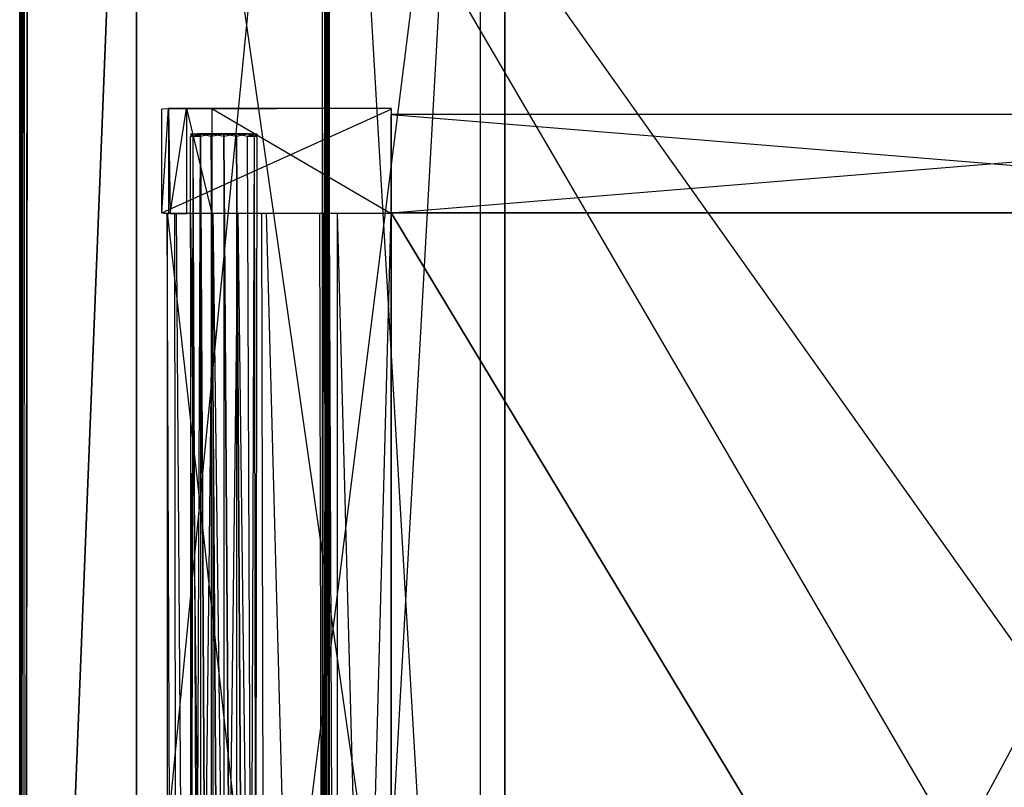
# Model space of a CAD drawing. Extents: x 0 to 1.2, y -0.5 to 0.
# Tile 11 of 40: x 0 to 0.16, y -0.25 to -0.12. Entities that reach past the tile are written whole.
import ezdxf

# ---------------------------------------------------------------- set-up
doc = ezdxf.new("R2010")
doc.units = 0
for name, color, linetype in [('L14_DRAWERBOX_LEGATO_REL_6_X_36', 7, 'CONTINUOUS'), ('L16_DRAWERBOX_LEGATO_REL_4_X_13', 7, 'CONTINUOUS'), ('L17_DRAWERBOX_LEGATO_REL_3_X_19', 7, 'CONTINUOUS'), ('L18_DRAWERBOX_LEGATO_REL_2_X_19', 7, 'CONTINUOUS'), ('L19_DRAWERBOX_LEGATO_REL_1_X_37', 7, 'CONTINUOUS'), ('L22_PLATTE_LEGATO_0_N_B21500___', 7, 'CONTINUOUS'), ('L2_KORPUS_LEGATO_BO_X_11620__Y_', 7, 'CONTINUOUS'), ('L33_DRAWERBOX_LEGATO_NOR_4_X_36', 7, 'CONTINUOUS'), ('L34_DRAWERBOX_LEGATO_NOR_3_X_37', 7, 'CONTINUOUS'), ('L36_DRAWERBOX_LEGATO_NOR_1_X_19', 7, 'CONTINUOUS'), ('L37_DRAWERBOX_LEGATO_NOR_0_X_19', 7, 'CONTINUOUS'), ('L4_KORPUS_LEGATO_3_N_B21500____', 7, 'CONTINUOUS'), ('L6_KORPUS_LEGATO_1_N_B21500____', 7, 'CONTINUOUS'), ('L8_KORPUS_LEGATO_SE_X_190__Y_47', 7, 'CONTINUOUS')]:
    doc.layers.add(name, color=color, linetype=linetype)

msp = doc.modelspace()

# ---------------------------------------------------------------- linework, layer by layer
at = {"layer": 'L14_DRAWERBOX_LEGATO_REL_6_X_36', "color": 8}
for points, invisible_edges in [([(0.060485, -0.480437, 0.032), (0.024, -0.156437, 0.032), (0.024, -0.480437, 0.032), (0.060485, -0.480437, 0.032)], 13), ([(0.024, -0.156437, 0.032), (0.060485, -0.480437, 0.032), (0.060485, -0.156437, 0.032), (0.024, -0.156437, 0.032)], 14), ([(0.024, -0.156437, 0.032), (0.025286, -0.480437, 0.10758), (0.024, -0.480437, 0.032), (0.024, -0.156437, 0.032)], 13), ([(0.025286, -0.480437, 0.10758), (0.024, -0.156437, 0.032), (0.025286, -0.156437, 0.10758), (0.025286, -0.480437, 0.10758)], 14), ([(0.025286, -0.156437, 0.10758), (0.025533, -0.480437, 0.110955), (0.025286, -0.480437, 0.10758), (0.025286, -0.156437, 0.10758)], 13), ([(0.025533, -0.480437, 0.110955), (0.025286, -0.156437, 0.10758), (0.025533, -0.156437, 0.110955), (0.025533, -0.480437, 0.110955)], 14), ([(0.025533, -0.156437, 0.110955), (0.02788, -0.480437, 0.114232), (0.025533, -0.480437, 0.110955), (0.025533, -0.156437, 0.110955)], 13), ([(0.02788, -0.480437, 0.114232), (0.025533, -0.156437, 0.110955), (0.02788, -0.156437, 0.114232), (0.02788, -0.480437, 0.114232)], 14), ([(0.02788, -0.156437, 0.114232), (0.031526, -0.480437, 0.115948), (0.02788, -0.480437, 0.114232), (0.02788, -0.156437, 0.114232)], 13), ([(0.031526, -0.480437, 0.115948), (0.02788, -0.156437, 0.114232), (0.031526, -0.156437, 0.115948), (0.031526, -0.480437, 0.115948)], 14), ([(0.031526, -0.156437, 0.115948), (0.035589, -0.480437, 0.115998), (0.031526, -0.480437, 0.115948), (0.031526, -0.156437, 0.115948)], 13), ([(0.035589, -0.480437, 0.115998), (0.031526, -0.156437, 0.115948), (0.035589, -0.156437, 0.115998), (0.035589, -0.480437, 0.115998)], 14), ([(0.035589, -0.156437, 0.115998), (0.039428, -0.480437, 0.114666), (0.035589, -0.480437, 0.115998), (0.035589, -0.156437, 0.115998)], 13), ([(0.039428, -0.480437, 0.114666), (0.035589, -0.156437, 0.115998), (0.039428, -0.156437, 0.114666), (0.039428, -0.480437, 0.114666)], 14), ([(0.039428, -0.156437, 0.114666), (0.04018, -0.480437, 0.113598), (0.039428, -0.480437, 0.114666), (0.039428, -0.156437, 0.114666)], 13), ([(0.04018, -0.480437, 0.113598), (0.039428, -0.156437, 0.114666), (0.04018, -0.156437, 0.113598), (0.04018, -0.480437, 0.113598)], 14), ([(0.04018, -0.156437, 0.113598), (0.048889, -0.480437, 0.060646), (0.04018, -0.480437, 0.113598), (0.04018, -0.156437, 0.113598)], 13), ([(0.048889, -0.480437, 0.060646), (0.04018, -0.156437, 0.113598), (0.048889, -0.156437, 0.060646), (0.048889, -0.480437, 0.060646)], 14), ([(0.048889, -0.156437, 0.060646), (0.04947, -0.480437, 0.058607), (0.048889, -0.480437, 0.060646), (0.048889, -0.156437, 0.060646)], 13), ([(0.04947, -0.480437, 0.058607), (0.048889, -0.156437, 0.060646), (0.04947, -0.156437, 0.058607), (0.04947, -0.480437, 0.058607)], 14), ([(0.04947, -0.156437, 0.058607), (0.050433, -0.480437, 0.056719), (0.04947, -0.480437, 0.058607), (0.04947, -0.156437, 0.058607)], 13), ([(0.050433, -0.480437, 0.056719), (0.04947, -0.156437, 0.058607), (0.050433, -0.156437, 0.056719), (0.050433, -0.480437, 0.056719)], 14), ([(0.050433, -0.156437, 0.056719), (0.051741, -0.480437, 0.055052), (0.050433, -0.480437, 0.056719), (0.050433, -0.156437, 0.056719)], 13), ([(0.051741, -0.480437, 0.055052), (0.050433, -0.156437, 0.056719), (0.051741, -0.156437, 0.055052), (0.051741, -0.480437, 0.055052)], 14), ([(0.051741, -0.156437, 0.055052), (0.060485, -0.480437, 0.048743), (0.051741, -0.480437, 0.055052), (0.051741, -0.156437, 0.055052)], 13), ([(0.060485, -0.480437, 0.048743), (0.051741, -0.156437, 0.055052), (0.060485, -0.156437, 0.048743), (0.060485, -0.480437, 0.048743)], 14), ([(0.060485, -0.156437, 0.048743), (0.060485, -0.480437, 0.032), (0.060485, -0.480437, 0.048743), (0.060485, -0.156437, 0.048743)], 13), ([(0.060485, -0.480437, 0.032), (0.060485, -0.156437, 0.048743), (0.060485, -0.156437, 0.032), (0.060485, -0.480437, 0.032)], 14)]:
    msp.add_3dface(points, dxfattribs=dict(at, invisible_edges=invisible_edges))
at = {"layer": 'L16_DRAWERBOX_LEGATO_REL_4_X_13', "color": 8}
for points, invisible_edges in [([(0.027831, -0.143587, 0.1666), (0.028243, -0.143961, 0.168674), (0.027831, -0.143961, 0.1666), (0.027831, -0.143587, 0.1666)], 13), ([(0.028243, -0.143961, 0.168674), (0.027831, -0.143587, 0.1666), (0.028243, -0.143587, 0.168674), (0.028243, -0.143961, 0.168674)], 14), ([(0.028243, -0.143587, 0.164526), (0.027831, -0.143961, 0.1666), (0.028243, -0.143961, 0.164526), (0.028243, -0.143587, 0.164526)], 13), ([(0.027831, -0.143961, 0.1666), (0.028243, -0.143587, 0.164526), (0.027831, -0.143587, 0.1666), (0.027831, -0.143961, 0.1666)], 14), ([(0.029336, -0.143587, 0.164979), (0.027831, -0.143587, 0.1666), (0.028243, -0.143587, 0.164526), (0.029336, -0.143587, 0.164979)], 13), ([(0.027831, -0.143587, 0.1666), (0.029336, -0.143587, 0.164979), (0.029013, -0.143587, 0.1666), (0.027831, -0.143587, 0.1666)], 14), ([(0.029336, -0.143587, 0.168221), (0.027831, -0.143587, 0.1666), (0.029013, -0.143587, 0.1666), (0.029336, -0.143587, 0.168221)], 13), ([(0.027831, -0.143587, 0.1666), (0.029336, -0.143587, 0.168221), (0.028243, -0.143587, 0.168674), (0.027831, -0.143587, 0.1666)], 14), ([(0.027831, -0.143961, 0.1666), (0.028243, -0.453924, 0.168674), (0.027831, -0.453924, 0.1666), (0.027831, -0.143961, 0.1666)], 13), ([(0.028243, -0.453924, 0.168674), (0.027831, -0.143961, 0.1666), (0.028243, -0.143961, 0.168674), (0.028243, -0.453924, 0.168674)], 14), ([(0.028243, -0.143961, 0.164526), (0.027831, -0.453924, 0.1666), (0.028243, -0.453924, 0.164526), (0.028243, -0.143961, 0.164526)], 13), ([(0.027831, -0.453924, 0.1666), (0.028243, -0.143961, 0.164526), (0.027831, -0.143961, 0.1666), (0.027831, -0.453924, 0.1666)], 14), ([(0.028243, -0.143587, 0.168674), (0.029418, -0.143961, 0.170432), (0.028243, -0.143961, 0.168674), (0.028243, -0.143587, 0.168674)], 13), ([(0.029418, -0.143961, 0.170432), (0.028243, -0.143587, 0.168674), (0.029418, -0.143587, 0.170432), (0.029418, -0.143961, 0.170432)], 14), ([(0.029418, -0.143587, 0.162768), (0.028243, -0.143961, 0.164526), (0.029418, -0.143961, 0.162768), (0.029418, -0.143587, 0.162768)], 13), ([(0.028243, -0.143961, 0.164526), (0.029418, -0.143587, 0.162768), (0.028243, -0.143587, 0.164526), (0.028243, -0.143961, 0.164526)], 14), ([(0.030254, -0.143587, 0.163604), (0.028243, -0.143587, 0.164526), (0.029418, -0.143587, 0.162768), (0.030254, -0.143587, 0.163604)], 13), ([(0.028243, -0.143587, 0.164526), (0.030254, -0.143587, 0.163604), (0.029336, -0.143587, 0.164979), (0.028243, -0.143587, 0.164526)], 14), ([(0.030254, -0.143587, 0.169596), (0.028243, -0.143587, 0.168674), (0.029336, -0.143587, 0.168221), (0.030254, -0.143587, 0.169596)], 13), ([(0.028243, -0.143587, 0.168674), (0.030254, -0.143587, 0.169596), (0.029418, -0.143587, 0.170432), (0.028243, -0.143587, 0.168674)], 14), ([(0.028243, -0.143961, 0.168674), (0.029418, -0.453924, 0.170432), (0.028243, -0.453924, 0.168674), (0.028243, -0.143961, 0.168674)], 13), ([(0.029418, -0.453924, 0.170432), (0.028243, -0.143961, 0.168674), (0.029418, -0.143961, 0.170432), (0.029418, -0.453924, 0.170432)], 14), ([(0.029418, -0.143961, 0.162768), (0.028243, -0.453924, 0.164526), (0.029418, -0.453924, 0.162768), (0.029418, -0.143961, 0.162768)], 13), ([(0.028243, -0.453924, 0.164526), (0.029418, -0.143961, 0.162768), (0.028243, -0.143961, 0.164526), (0.028243, -0.453924, 0.164526)], 14), ([(0.029336, -0.143587, 0.164979), (0.037487, -0.143587, 0.1666), (0.029013, -0.143587, 0.1666), (0.029336, -0.143587, 0.164979)], 13), ([(0.029013, -0.143587, 0.1666), (0.037487, -0.143587, 0.1666), (0.029336, -0.143587, 0.168221), (0.029013, -0.143587, 0.1666)], 10), ([(0.030254, -0.143587, 0.163604), (0.036246, -0.143587, 0.163604), (0.029336, -0.143587, 0.164979), (0.030254, -0.143587, 0.163604)], 10), ([(0.029336, -0.143587, 0.164979), (0.036246, -0.143587, 0.163604), (0.037165, -0.143587, 0.164979), (0.029336, -0.143587, 0.164979)], 13), ([(0.029336, -0.143587, 0.164979), (0.037165, -0.143587, 0.164979), (0.037487, -0.143587, 0.1666), (0.029336, -0.143587, 0.164979)], 10), ([(0.029336, -0.143587, 0.168221), (0.037487, -0.143587, 0.1666), (0.037165, -0.143587, 0.168221), (0.029336, -0.143587, 0.168221)], 13), ([(0.029336, -0.143587, 0.168221), (0.037165, -0.143587, 0.168221), (0.036246, -0.143587, 0.169596), (0.029336, -0.143587, 0.168221)], 14), ([(0.029336, -0.143587, 0.168221), (0.036246, -0.143587, 0.169596), (0.030254, -0.143587, 0.169596), (0.029336, -0.143587, 0.168221)], 15), ([(0.031176, -0.143587, 0.171607), (0.029418, -0.143961, 0.170432), (0.029418, -0.143587, 0.170432), (0.031176, -0.143587, 0.171607)], 13), ([(0.029418, -0.143961, 0.170432), (0.031176, -0.143587, 0.171607), (0.031176, -0.143961, 0.171607), (0.029418, -0.143961, 0.170432)], 14), ([(0.031176, -0.143961, 0.161593), (0.029418, -0.143587, 0.162768), (0.029418, -0.143961, 0.162768), (0.031176, -0.143961, 0.161593)], 13), ([(0.029418, -0.143587, 0.162768), (0.031176, -0.143961, 0.161593), (0.031176, -0.143587, 0.161593), (0.029418, -0.143587, 0.162768)], 14), ([(0.031629, -0.143587, 0.162686), (0.029418, -0.143587, 0.162768), (0.031176, -0.143587, 0.161593), (0.031629, -0.143587, 0.162686)], 13), ([(0.029418, -0.143587, 0.162768), (0.031629, -0.143587, 0.162686), (0.030254, -0.143587, 0.163604), (0.029418, -0.143587, 0.162768)], 14), ([(0.031629, -0.143587, 0.170514), (0.029418, -0.143587, 0.170432), (0.030254, -0.143587, 0.169596), (0.031629, -0.143587, 0.170514)], 13), ([(0.029418, -0.143587, 0.170432), (0.031629, -0.143587, 0.170514), (0.031176, -0.143587, 0.171607), (0.029418, -0.143587, 0.170432)], 14), ([(0.029418, -0.143961, 0.170432), (0.031176, -0.453924, 0.171607), (0.029418, -0.453924, 0.170432), (0.029418, -0.143961, 0.170432)], 13), ([(0.031176, -0.453924, 0.171607), (0.029418, -0.143961, 0.170432), (0.031176, -0.143961, 0.171607), (0.031176, -0.453924, 0.171607)], 14), ([(0.031176, -0.453924, 0.161593), (0.029418, -0.143961, 0.162768), (0.029418, -0.453924, 0.162768), (0.031176, -0.453924, 0.161593)], 13), ([(0.029418, -0.143961, 0.162768), (0.031176, -0.453924, 0.161593), (0.031176, -0.143961, 0.161593), (0.029418, -0.143961, 0.162768)], 14), ([(0.031629, -0.143587, 0.162686), (0.036246, -0.143587, 0.163604), (0.030254, -0.143587, 0.163604), (0.031629, -0.143587, 0.162686)], 13), ([(0.030254, -0.143587, 0.169596), (0.036246, -0.143587, 0.169596), (0.034872, -0.143587, 0.170514), (0.030254, -0.143587, 0.169596)], 15), ([(0.030254, -0.143587, 0.169596), (0.034872, -0.143587, 0.170514), (0.031629, -0.143587, 0.170514), (0.030254, -0.143587, 0.169596)], 15), ([(0.03325, -0.143587, 0.172019), (0.031176, -0.143961, 0.171607), (0.031176, -0.143587, 0.171607), (0.03325, -0.143587, 0.172019)], 13), ([(0.031176, -0.143961, 0.171607), (0.03325, -0.143587, 0.172019), (0.03325, -0.143961, 0.172019), (0.031176, -0.143961, 0.171607)], 14), ([(0.03325, -0.143961, 0.161181), (0.031176, -0.143587, 0.161593), (0.031176, -0.143961, 0.161593), (0.03325, -0.143961, 0.161181)], 13), ([(0.031176, -0.143587, 0.161593), (0.03325, -0.143961, 0.161181), (0.03325, -0.143587, 0.161181), (0.031176, -0.143587, 0.161593)], 14), ([(0.03325, -0.143587, 0.162363), (0.031176, -0.143587, 0.161593), (0.03325, -0.143587, 0.161181), (0.03325, -0.143587, 0.162363)], 13), ([(0.031176, -0.143587, 0.161593), (0.03325, -0.143587, 0.162363), (0.031629, -0.143587, 0.162686), (0.031176, -0.143587, 0.161593)], 14), ([(0.03325, -0.143587, 0.170837), (0.031176, -0.143587, 0.171607), (0.031629, -0.143587, 0.170514), (0.03325, -0.143587, 0.170837)], 13), ([(0.031176, -0.143587, 0.171607), (0.03325, -0.143587, 0.170837), (0.03325, -0.143587, 0.172019), (0.031176, -0.143587, 0.171607)], 14), ([(0.031176, -0.143961, 0.171607), (0.03325, -0.453924, 0.172019), (0.031176, -0.453924, 0.171607), (0.031176, -0.143961, 0.171607)], 13), ([(0.03325, -0.453924, 0.172019), (0.031176, -0.143961, 0.171607), (0.03325, -0.143961, 0.172019), (0.03325, -0.453924, 0.172019)], 14), ([(0.03325, -0.453924, 0.161181), (0.031176, -0.143961, 0.161593), (0.031176, -0.453924, 0.161593), (0.03325, -0.453924, 0.161181)], 13), ([(0.031176, -0.143961, 0.161593), (0.03325, -0.453924, 0.161181), (0.03325, -0.143961, 0.161181), (0.031176, -0.143961, 0.161593)], 14), ([(0.034872, -0.143587, 0.162686), (0.031629, -0.143587, 0.162686), (0.03325, -0.143587, 0.162363), (0.034872, -0.143587, 0.162686)], 13), ([(0.031629, -0.143587, 0.162686), (0.034872, -0.143587, 0.162686), (0.036246, -0.143587, 0.163604), (0.031629, -0.143587, 0.162686)], 10), ([(0.031629, -0.143587, 0.170514), (0.034872, -0.143587, 0.170514), (0.03325, -0.143587, 0.170837), (0.031629, -0.143587, 0.170514)], 11), ([(0.035324, -0.143961, 0.161593), (0.03325, -0.143587, 0.161181), (0.03325, -0.143961, 0.161181), (0.035324, -0.143961, 0.161593)], 13), ([(0.03325, -0.143587, 0.161181), (0.035324, -0.143961, 0.161593), (0.035324, -0.143587, 0.161593), (0.03325, -0.143587, 0.161181)], 14), ([(0.035324, -0.143587, 0.171607), (0.03325, -0.143961, 0.172019), (0.03325, -0.143587, 0.172019), (0.035324, -0.143587, 0.171607)], 13), ([(0.03325, -0.143961, 0.172019), (0.035324, -0.143587, 0.171607), (0.035324, -0.143961, 0.171607), (0.03325, -0.143961, 0.172019)], 14), ([(0.035324, -0.143587, 0.171607), (0.03325, -0.143587, 0.170837), (0.034872, -0.143587, 0.170514), (0.035324, -0.143587, 0.171607)], 13), ([(0.03325, -0.143587, 0.170837), (0.035324, -0.143587, 0.171607), (0.03325, -0.143587, 0.172019), (0.03325, -0.143587, 0.170837)], 14), ([(0.035324, -0.143587, 0.161593), (0.03325, -0.143587, 0.162363), (0.03325, -0.143587, 0.161181), (0.035324, -0.143587, 0.161593)], 13), ([(0.03325, -0.143587, 0.162363), (0.035324, -0.143587, 0.161593), (0.034872, -0.143587, 0.162686), (0.03325, -0.143587, 0.162363)], 14), ([(0.035324, -0.453924, 0.161593), (0.03325, -0.143961, 0.161181), (0.03325, -0.453924, 0.161181), (0.035324, -0.453924, 0.161593)], 13), ([(0.03325, -0.143961, 0.161181), (0.035324, -0.453924, 0.161593), (0.035324, -0.143961, 0.161593), (0.03325, -0.143961, 0.161181)], 14), ([(0.03325, -0.143961, 0.172019), (0.035324, -0.453924, 0.171607), (0.03325, -0.453924, 0.172019), (0.03325, -0.143961, 0.172019)], 13), ([(0.035324, -0.453924, 0.171607), (0.03325, -0.143961, 0.172019), (0.035324, -0.143961, 0.171607), (0.035324, -0.453924, 0.171607)], 14), ([(0.037082, -0.143587, 0.170432), (0.034872, -0.143587, 0.170514), (0.036246, -0.143587, 0.169596), (0.037082, -0.143587, 0.170432)], 13), ([(0.034872, -0.143587, 0.170514), (0.037082, -0.143587, 0.170432), (0.035324, -0.143587, 0.171607), (0.034872, -0.143587, 0.170514)], 14), ([(0.037082, -0.143587, 0.162768), (0.034872, -0.143587, 0.162686), (0.035324, -0.143587, 0.161593), (0.037082, -0.143587, 0.162768)], 13), ([(0.034872, -0.143587, 0.162686), (0.037082, -0.143587, 0.162768), (0.036246, -0.143587, 0.163604), (0.034872, -0.143587, 0.162686)], 14), ([(0.037082, -0.143961, 0.162768), (0.035324, -0.143587, 0.161593), (0.035324, -0.143961, 0.161593), (0.037082, -0.143961, 0.162768)], 13), ([(0.035324, -0.143587, 0.161593), (0.037082, -0.143961, 0.162768), (0.037082, -0.143587, 0.162768), (0.035324, -0.143587, 0.161593)], 14), ([(0.037082, -0.143587, 0.170432), (0.035324, -0.143961, 0.171607), (0.035324, -0.143587, 0.171607), (0.037082, -0.143587, 0.170432)], 13), ([(0.035324, -0.143961, 0.171607), (0.037082, -0.143587, 0.170432), (0.037082, -0.143961, 0.170432), (0.035324, -0.143961, 0.171607)], 14), ([(0.037082, -0.453924, 0.162768), (0.035324, -0.143961, 0.161593), (0.035324, -0.453924, 0.161593), (0.037082, -0.453924, 0.162768)], 13), ([(0.035324, -0.143961, 0.161593), (0.037082, -0.453924, 0.162768), (0.037082, -0.143961, 0.162768), (0.035324, -0.143961, 0.161593)], 14), ([(0.035324, -0.143961, 0.171607), (0.037082, -0.453924, 0.170432), (0.035324, -0.453924, 0.171607), (0.035324, -0.143961, 0.171607)], 13), ([(0.037082, -0.453924, 0.170432), (0.035324, -0.143961, 0.171607), (0.037082, -0.143961, 0.170432), (0.037082, -0.453924, 0.170432)], 14), ([(0.038257, -0.143587, 0.168674), (0.036246, -0.143587, 0.169596), (0.037165, -0.143587, 0.168221), (0.038257, -0.143587, 0.168674)], 13), ([(0.036246, -0.143587, 0.169596), (0.038257, -0.143587, 0.168674), (0.037082, -0.143587, 0.170432), (0.036246, -0.143587, 0.169596)], 14), ([(0.038257, -0.143587, 0.164526), (0.036246, -0.143587, 0.163604), (0.037082, -0.143587, 0.162768), (0.038257, -0.143587, 0.164526)], 13), ([(0.036246, -0.143587, 0.163604), (0.038257, -0.143587, 0.164526), (0.037165, -0.143587, 0.164979), (0.036246, -0.143587, 0.163604)], 14), ([(0.038257, -0.143587, 0.164526), (0.037082, -0.143961, 0.162768), (0.038257, -0.143961, 0.164526), (0.038257, -0.143587, 0.164526)], 13), ([(0.037082, -0.143961, 0.162768), (0.038257, -0.143587, 0.164526), (0.037082, -0.143587, 0.162768), (0.037082, -0.143961, 0.162768)], 14), ([(0.037082, -0.143587, 0.170432), (0.038257, -0.143961, 0.168674), (0.037082, -0.143961, 0.170432), (0.037082, -0.143587, 0.170432)], 13), ([(0.038257, -0.143961, 0.168674), (0.037082, -0.143587, 0.170432), (0.038257, -0.143587, 0.168674), (0.038257, -0.143961, 0.168674)], 14), ([(0.038257, -0.143961, 0.164526), (0.037082, -0.453924, 0.162768), (0.038257, -0.453924, 0.164526), (0.038257, -0.143961, 0.164526)], 13), ([(0.037082, -0.453924, 0.162768), (0.038257, -0.143961, 0.164526), (0.037082, -0.143961, 0.162768), (0.037082, -0.453924, 0.162768)], 14), ([(0.037082, -0.143961, 0.170432), (0.038257, -0.453924, 0.168674), (0.037082, -0.453924, 0.170432), (0.037082, -0.143961, 0.170432)], 13), ([(0.038257, -0.453924, 0.168674), (0.037082, -0.143961, 0.170432), (0.038257, -0.143961, 0.168674), (0.038257, -0.453924, 0.168674)], 14), ([(0.03867, -0.143587, 0.1666), (0.037165, -0.143587, 0.168221), (0.037487, -0.143587, 0.1666), (0.03867, -0.143587, 0.1666)], 13), ([(0.037165, -0.143587, 0.168221), (0.03867, -0.143587, 0.1666), (0.038257, -0.143587, 0.168674), (0.037165, -0.143587, 0.168221)], 14), ([(0.03867, -0.143587, 0.1666), (0.037165, -0.143587, 0.164979), (0.038257, -0.143587, 0.164526), (0.03867, -0.143587, 0.1666)], 13), ([(0.037165, -0.143587, 0.164979), (0.03867, -0.143587, 0.1666), (0.037487, -0.143587, 0.1666), (0.037165, -0.143587, 0.164979)], 14), ([(0.03867, -0.143587, 0.1666), (0.038257, -0.143961, 0.164526), (0.03867, -0.143961, 0.1666), (0.03867, -0.143587, 0.1666)], 13), ([(0.038257, -0.143961, 0.164526), (0.03867, -0.143587, 0.1666), (0.038257, -0.143587, 0.164526), (0.038257, -0.143961, 0.164526)], 14), ([(0.038257, -0.143587, 0.168674), (0.03867, -0.143961, 0.1666), (0.038257, -0.143961, 0.168674), (0.038257, -0.143587, 0.168674)], 13), ([(0.03867, -0.143961, 0.1666), (0.038257, -0.143587, 0.168674), (0.03867, -0.143587, 0.1666), (0.03867, -0.143961, 0.1666)], 14), ([(0.03867, -0.143961, 0.1666), (0.038257, -0.453924, 0.164526), (0.03867, -0.453924, 0.1666), (0.03867, -0.143961, 0.1666)], 13), ([(0.038257, -0.453924, 0.164526), (0.03867, -0.143961, 0.1666), (0.038257, -0.143961, 0.164526), (0.038257, -0.453924, 0.164526)], 14), ([(0.038257, -0.143961, 0.168674), (0.03867, -0.453924, 0.1666), (0.038257, -0.453924, 0.168674), (0.038257, -0.143961, 0.168674)], 13), ([(0.03867, -0.453924, 0.1666), (0.038257, -0.143961, 0.168674), (0.03867, -0.143961, 0.1666), (0.03867, -0.453924, 0.1666)], 14)]:
    msp.add_3dface(points, dxfattribs=dict(at, invisible_edges=invisible_edges))
at = {"layer": 'L17_DRAWERBOX_LEGATO_REL_3_X_19', "color": 8}
for points, invisible_edges in [([(0.060485, -0.156436, 0.048), (0.256015, -0.156437, 0.032), (0.060485, -0.156437, 0.032), (0.060485, -0.156436, 0.048)], 13), ([(0.256015, -0.156437, 0.032), (0.060485, -0.156436, 0.048), (0.256015, -0.156436, 0.048), (0.256015, -0.156437, 0.032)], 14), ([(0.256015, -0.480437, 0.048), (0.060485, -0.156436, 0.048), (0.060485, -0.480437, 0.048), (0.256015, -0.480437, 0.048)], 13), ([(0.060485, -0.156436, 0.048), (0.256015, -0.480437, 0.048), (0.256015, -0.156436, 0.048), (0.060485, -0.156436, 0.048)], 14), ([(0.060485, -0.156436, 0.048), (0.060485, -0.480437, 0.032), (0.060485, -0.480437, 0.048), (0.060485, -0.156436, 0.048)], 13), ([(0.060485, -0.480437, 0.032), (0.060485, -0.156436, 0.048), (0.060485, -0.156437, 0.032), (0.060485, -0.480437, 0.032)], 14), ([(0.060485, -0.156437, 0.032), (0.256015, -0.480437, 0.032), (0.060485, -0.480437, 0.032), (0.060485, -0.156437, 0.032)], 13), ([(0.256015, -0.480437, 0.032), (0.060485, -0.156437, 0.032), (0.256015, -0.156437, 0.032), (0.256015, -0.480437, 0.032)], 14)]:
    msp.add_3dface(points, dxfattribs=dict(at, invisible_edges=invisible_edges))
at = {"layer": 'L18_DRAWERBOX_LEGATO_REL_2_X_19', "color": 8}
for points, invisible_edges in [([(0.256015, -0.156437, 0.167), (0.060485, -0.140437, 0.167), (0.060485, -0.156437, 0.167), (0.256015, -0.156437, 0.167)], 13), ([(0.060485, -0.140437, 0.167), (0.256015, -0.156437, 0.167), (0.256015, -0.140437, 0.167), (0.060485, -0.140437, 0.167)], 14), ([(0.060485, -0.140437, 0.167), (0.256015, -0.140437, 0.032), (0.060485, -0.140437, 0.032), (0.060485, -0.140437, 0.167)], 13), ([(0.256015, -0.140437, 0.032), (0.060485, -0.140437, 0.167), (0.256015, -0.140437, 0.167), (0.256015, -0.140437, 0.032)], 14), ([(0.256015, -0.140437, 0.032), (0.060485, -0.156437, 0.032), (0.060485, -0.140437, 0.032), (0.256015, -0.140437, 0.032)], 13), ([(0.060485, -0.156437, 0.032), (0.256015, -0.140437, 0.032), (0.256015, -0.156437, 0.032), (0.060485, -0.156437, 0.032)], 14), ([(0.060485, -0.140437, 0.167), (0.060485, -0.156437, 0.032), (0.060485, -0.156437, 0.167), (0.060485, -0.140437, 0.167)], 13), ([(0.060485, -0.156437, 0.032), (0.060485, -0.140437, 0.167), (0.060485, -0.140437, 0.032), (0.060485, -0.156437, 0.032)], 14), ([(0.256015, -0.156437, 0.167), (0.060485, -0.156437, 0.032), (0.256015, -0.156437, 0.032), (0.256015, -0.156437, 0.167)], 13), ([(0.060485, -0.156437, 0.032), (0.256015, -0.156437, 0.167), (0.060485, -0.156437, 0.167), (0.060485, -0.156437, 0.032)], 14)]:
    msp.add_3dface(points, dxfattribs=dict(at, invisible_edges=invisible_edges))
at = {"layer": 'L19_DRAWERBOX_LEGATO_REL_1_X_37', "color": 8}
for points, invisible_edges in [([(0.060485, -0.13945, 0.1674), (0.023142, -0.139588, 0.032007), (0.024237, -0.139405, 0.157951), (0.060485, -0.13945, 0.1674)], 14), ([(0.024237, -0.139405, 0.157951), (0.023142, -0.156435, 0.032007), (0.024237, -0.156618, 0.157951), (0.024237, -0.139405, 0.157951)], 13), ([(0.023142, -0.156435, 0.032007), (0.024237, -0.139405, 0.157951), (0.023142, -0.139588, 0.032007), (0.023142, -0.156435, 0.032007)], 14), ([(0.060485, -0.13945, 0.1674), (0.060485, -0.139586, 0.032), (0.023142, -0.139588, 0.032007), (0.060485, -0.13945, 0.1674)], 14), ([(0.060485, -0.13945, 0.1674), (0.024237, -0.139405, 0.157951), (0.027167, -0.139473, 0.165411), (0.060485, -0.13945, 0.1674)], 14), ([(0.027167, -0.139473, 0.165411), (0.024237, -0.139405, 0.157951), (0.024482, -0.139478, 0.16166), (0.027167, -0.139473, 0.165411)], 14), ([(0.024482, -0.156545, 0.16166), (0.024237, -0.139405, 0.157951), (0.024237, -0.156618, 0.157951), (0.024482, -0.156545, 0.16166)], 13), ([(0.024237, -0.139405, 0.157951), (0.024482, -0.156545, 0.16166), (0.024482, -0.139478, 0.16166), (0.024237, -0.139405, 0.157951)], 14), ([(0.060485, -0.13945, 0.1674), (0.027167, -0.139473, 0.165411), (0.031279, -0.139461, 0.167347), (0.060485, -0.13945, 0.1674)], 14), ([(0.027167, -0.139473, 0.165411), (0.031279, -0.156562, 0.167347), (0.031279, -0.139461, 0.167347), (0.027167, -0.139473, 0.165411)], 14), ([(0.031279, -0.139461, 0.167347), (0.060485, -0.156573, 0.1674), (0.060485, -0.13945, 0.1674), (0.031279, -0.139461, 0.167347)], 14), ([(0.060485, -0.156573, 0.1674), (0.031279, -0.139461, 0.167347), (0.031279, -0.156562, 0.167347), (0.060485, -0.156573, 0.1674)], 13), ([(0.060485, -0.156437, 0.032), (0.060485, -0.13945, 0.1674), (0.060485, -0.156573, 0.1674), (0.060485, -0.156437, 0.032)], 13), ([(0.060485, -0.13945, 0.1674), (0.060485, -0.156437, 0.032), (0.060485, -0.139586, 0.032), (0.060485, -0.13945, 0.1674)], 14), ([(0.060485, -0.139586, 0.032), (0.023142, -0.156435, 0.032007), (0.023142, -0.139588, 0.032007), (0.060485, -0.139586, 0.032)], 13), ([(0.023142, -0.156435, 0.032007), (0.060485, -0.139586, 0.032), (0.060485, -0.156437, 0.032), (0.023142, -0.156435, 0.032007)], 14), ([(0.027167, -0.139473, 0.165411), (0.024482, -0.156545, 0.16166), (0.027167, -0.15655, 0.165411), (0.027167, -0.139473, 0.165411)], 13), ([(0.024482, -0.156545, 0.16166), (0.027167, -0.139473, 0.165411), (0.024482, -0.139478, 0.16166), (0.024482, -0.156545, 0.16166)], 14), ([(0.031279, -0.156562, 0.167347), (0.027167, -0.139473, 0.165411), (0.027167, -0.15655, 0.165411), (0.031279, -0.156562, 0.167347)], 13), ([(0.024237, -0.156618, 0.157951), (0.023142, -0.156435, 0.032007), (0.060485, -0.156437, 0.032), (0.024237, -0.156618, 0.157951)], 14), ([(0.060485, -0.156573, 0.1674), (0.024237, -0.156618, 0.157951), (0.060485, -0.156437, 0.032), (0.060485, -0.156573, 0.1674)], 14), ([(0.027167, -0.15655, 0.165411), (0.024482, -0.156545, 0.16166), (0.024237, -0.156618, 0.157951), (0.027167, -0.15655, 0.165411)], 14), ([(0.060485, -0.156573, 0.1674), (0.027167, -0.15655, 0.165411), (0.024237, -0.156618, 0.157951), (0.060485, -0.156573, 0.1674)], 14), ([(0.060485, -0.156573, 0.1674), (0.031279, -0.156562, 0.167347), (0.027167, -0.15655, 0.165411), (0.060485, -0.156573, 0.1674)], 14)]:
    msp.add_3dface(points, dxfattribs=dict(at, invisible_edges=invisible_edges))
at = {"layer": 'L22_PLATTE_LEGATO_0_N_B21500___', "color": 8}
for points, invisible_edges in [([(0.000121, -0.499054, 0.5495), (0.000621, -0.000442, 0.55), (0.000121, -0.000537, 0.5495), (0.000121, -0.499054, 0.5495)], 13), ([(0.000621, -0.000442, 0.55), (0.000121, -0.499054, 0.5495), (0.000621, -0.410291, 0.55), (0.000621, -0.000442, 0.55)], 14), ([(0.000121, -0.000537, 0.543593), (0.000121, -0.499054, 0.543233), (0.000121, -0.499054, 0.543593), (0.000121, -0.000537, 0.543593)], 13), ([(0.000121, -0.499054, 0.543233), (0.000121, -0.000537, 0.543593), (0.000121, -0.000537, 0.543233), (0.000121, -0.499054, 0.543233)], 14), ([(0.000121, -0.000537, 0.549321), (0.000121, -0.499054, 0.543593), (0.000121, -0.499054, 0.549321), (0.000121, -0.000537, 0.549321)], 13), ([(0.000121, -0.499054, 0.543593), (0.000121, -0.000537, 0.549321), (0.000121, -0.000537, 0.543593), (0.000121, -0.499054, 0.543593)], 14), ([(0.000356, -0.000537, 0.543077), (0.000121, -0.499054, 0.543233), (0.000121, -0.000537, 0.543233), (0.000356, -0.000537, 0.543077)], 13), ([(0.000121, -0.499054, 0.543233), (0.000356, -0.000537, 0.543077), (0.000356, -0.498822, 0.543077), (0.000121, -0.499054, 0.543233)], 14), ([(0.000121, -0.000537, 0.5495), (0.000121, -0.499054, 0.549321), (0.000121, -0.499054, 0.5495), (0.000121, -0.000537, 0.5495)], 13), ([(0.000121, -0.499054, 0.549321), (0.000121, -0.000537, 0.5495), (0.000121, -0.000537, 0.549321), (0.000121, -0.499054, 0.549321)], 14), ([(0.049317, -0.000485, 0.510552), (0.000356, -0.498822, 0.543077), (0.000356, -0.000537, 0.543077), (0.049317, -0.000485, 0.510552)], 13), ([(0.000356, -0.498822, 0.543077), (0.049317, -0.000485, 0.510552), (0.049317, -0.450616, 0.510552), (0.000356, -0.498822, 0.543077)], 14), ([(0.000621, -0.410291, 0.55), (0.000809, -0.00063, 0.55), (0.000621, -0.000442, 0.55), (0.000621, -0.410291, 0.55)], 13), ([(0.000809, -0.00063, 0.55), (0.000621, -0.410291, 0.55), (0.000809, -0.410291, 0.55), (0.000809, -0.00063, 0.55)], 14), ([(0.000809, -0.410291, 0.55), (0.001336, -0.00063, 0.55), (0.000809, -0.00063, 0.55), (0.000809, -0.410291, 0.55)], 13), ([(0.001336, -0.00063, 0.55), (0.000809, -0.410291, 0.55), (0.000809, -0.499215, 0.55), (0.001336, -0.00063, 0.55)], 10), ([(0.001336, -0.00063, 0.55), (0.000809, -0.499215, 0.55), (0.000906, -0.499312, 0.55), (0.001336, -0.00063, 0.55)], 13), ([(0.001336, -0.00063, 0.55), (0.000906, -0.499312, 0.55), (0.292723, -0.499312, 0.55), (0.001336, -0.00063, 0.55)], 10), ([(0.001336, -0.00063, 0.55), (0.292534, -0.410479, 0.55), (0.29234, -0.000599, 0.55), (0.001336, -0.00063, 0.55)], 10), ([(0.001336, -0.00063, 0.55), (0.292723, -0.499312, 0.55), (0.292534, -0.410479, 0.55), (0.001336, -0.00063, 0.55)], 13), ([(0.049839, -0.000485, 0.510205), (0.049317, -0.450616, 0.510552), (0.049317, -0.000485, 0.510552), (0.049839, -0.000485, 0.510205)], 13), ([(0.049317, -0.450616, 0.510552), (0.049839, -0.000485, 0.510205), (0.049839, -0.450102, 0.510205), (0.049317, -0.450616, 0.510552)], 14), ([(0.050354, -0.000649, 0.510205), (0.049839, -0.450102, 0.510205), (0.049839, -0.000485, 0.510205), (0.050354, -0.000649, 0.510205)], 13), ([(0.049839, -0.450102, 0.510205), (0.050354, -0.000649, 0.510205), (0.050354, -0.450102, 0.510205), (0.049839, -0.450102, 0.510205)], 14), ([(0.050354, -0.000649, 0.510205), (0.050434, -0.000515, 0.510205), (0.050354, -0.450102, 0.510205), (0.050354, -0.000649, 0.510205)], 10), ([(0.050354, -0.450102, 0.510205), (0.050434, -0.000515, 0.510205), (0.050354, -0.450168, 0.510205), (0.050354, -0.450102, 0.510205)], 13), ([(0.050354, -0.450168, 0.510205), (0.050434, -0.000515, 0.510205), (0.050605, -0.45042, 0.510205), (0.050354, -0.450168, 0.510205)], 10), ([(0.050605, -0.45042, 0.510205), (0.050434, -0.000515, 0.510205), (0.291947, -0.000515, 0.510205), (0.050605, -0.45042, 0.510205)], 13), ([(0.050605, -0.45042, 0.510205), (0.291947, -0.000515, 0.510205), (0.051048, -0.45042, 0.510205), (0.050605, -0.45042, 0.510205)], 10), ([(0.051048, -0.45042, 0.510205), (0.291947, -0.000515, 0.510205), (0.292207, -0.395145, 0.510205), (0.051048, -0.45042, 0.510205)], 13)]:
    msp.add_3dface(points, dxfattribs=dict(at, invisible_edges=invisible_edges))
at = {"layer": 'L2_KORPUS_LEGATO_BO_X_11620__Y_', "color": 8}
for points, invisible_edges in [([(0.019, -0.069937, 0.02), (0.019, -0.479437, 0.001), (0.019, -0.479437, 0.02), (0.019, -0.069937, 0.02)], 13), ([(0.019, -0.479437, 0.001), (0.019, -0.069937, 0.02), (0.019, -0.069937, 0.001), (0.019, -0.479437, 0.001)], 14), ([(1.181, -0.479437, 0.02), (0.019, -0.069937, 0.02), (0.019, -0.479437, 0.02), (1.181, -0.479437, 0.02)], 13), ([(0.019, -0.069937, 0.02), (1.181, -0.479437, 0.02), (1.181, -0.069937, 0.02), (0.019, -0.069937, 0.02)], 14), ([(1.181, -0.069937, 0.001), (0.019, -0.479437, 0.001), (0.019, -0.069937, 0.001), (1.181, -0.069937, 0.001)], 13), ([(0.019, -0.479437, 0.001), (1.181, -0.069937, 0.001), (1.181, -0.479437, 0.001), (0.019, -0.479437, 0.001)], 14)]:
    msp.add_3dface(points, dxfattribs=dict(at, invisible_edges=invisible_edges))
at = {"layer": 'L33_DRAWERBOX_LEGATO_NOR_4_X_36', "color": 8}
for points, invisible_edges in [([(0.060485, -0.480437, 0.382), (0.024, -0.156437, 0.382), (0.024, -0.480437, 0.382), (0.060485, -0.480437, 0.382)], 13), ([(0.024, -0.156437, 0.382), (0.060485, -0.480437, 0.382), (0.060485, -0.156437, 0.382), (0.024, -0.156437, 0.382)], 14), ([(0.024, -0.156437, 0.382), (0.025286, -0.480437, 0.45758), (0.024, -0.480437, 0.382), (0.024, -0.156437, 0.382)], 13), ([(0.025286, -0.480437, 0.45758), (0.024, -0.156437, 0.382), (0.025286, -0.156437, 0.45758), (0.025286, -0.480437, 0.45758)], 14), ([(0.025286, -0.156437, 0.45758), (0.025533, -0.480437, 0.460955), (0.025286, -0.480437, 0.45758), (0.025286, -0.156437, 0.45758)], 13), ([(0.025533, -0.480437, 0.460955), (0.025286, -0.156437, 0.45758), (0.025533, -0.156437, 0.460955), (0.025533, -0.480437, 0.460955)], 14), ([(0.025533, -0.156437, 0.460955), (0.02788, -0.480437, 0.464232), (0.025533, -0.480437, 0.460955), (0.025533, -0.156437, 0.460955)], 13), ([(0.02788, -0.480437, 0.464232), (0.025533, -0.156437, 0.460955), (0.02788, -0.156437, 0.464232), (0.02788, -0.480437, 0.464232)], 14), ([(0.031526, -0.156437, 0.465948), (0.02788, -0.480437, 0.464232), (0.02788, -0.156437, 0.464232), (0.031526, -0.156437, 0.465948)], 13), ([(0.02788, -0.480437, 0.464232), (0.031526, -0.156437, 0.465948), (0.031526, -0.480437, 0.465948), (0.02788, -0.480437, 0.464232)], 14), ([(0.035589, -0.156437, 0.465998), (0.031526, -0.480437, 0.465948), (0.031526, -0.156437, 0.465948), (0.035589, -0.156437, 0.465998)], 13), ([(0.031526, -0.480437, 0.465948), (0.035589, -0.156437, 0.465998), (0.035589, -0.480437, 0.465998), (0.031526, -0.480437, 0.465948)], 14), ([(0.035589, -0.156437, 0.465998), (0.039428, -0.480437, 0.464666), (0.035589, -0.480437, 0.465998), (0.035589, -0.156437, 0.465998)], 13), ([(0.039428, -0.480437, 0.464666), (0.035589, -0.156437, 0.465998), (0.039428, -0.156437, 0.464666), (0.039428, -0.480437, 0.464666)], 14), ([(0.039428, -0.156437, 0.464666), (0.04018, -0.480437, 0.463598), (0.039428, -0.480437, 0.464666), (0.039428, -0.156437, 0.464666)], 13), ([(0.04018, -0.480437, 0.463598), (0.039428, -0.156437, 0.464666), (0.04018, -0.156437, 0.463598), (0.04018, -0.480437, 0.463598)], 14), ([(0.04018, -0.156437, 0.463598), (0.048889, -0.480437, 0.410646), (0.04018, -0.480437, 0.463598), (0.04018, -0.156437, 0.463598)], 13), ([(0.048889, -0.480437, 0.410646), (0.04018, -0.156437, 0.463598), (0.048889, -0.156437, 0.410646), (0.048889, -0.480437, 0.410646)], 14), ([(0.048889, -0.156437, 0.410646), (0.04947, -0.480437, 0.408607), (0.048889, -0.480437, 0.410646), (0.048889, -0.156437, 0.410646)], 13), ([(0.04947, -0.480437, 0.408607), (0.048889, -0.156437, 0.410646), (0.04947, -0.156437, 0.408607), (0.04947, -0.480437, 0.408607)], 14), ([(0.04947, -0.156437, 0.408607), (0.050433, -0.480437, 0.406719), (0.04947, -0.480437, 0.408607), (0.04947, -0.156437, 0.408607)], 13), ([(0.050433, -0.480437, 0.406719), (0.04947, -0.156437, 0.408607), (0.050433, -0.156437, 0.406719), (0.050433, -0.480437, 0.406719)], 14), ([(0.050433, -0.156437, 0.406719), (0.051741, -0.480437, 0.405052), (0.050433, -0.480437, 0.406719), (0.050433, -0.156437, 0.406719)], 13), ([(0.051741, -0.480437, 0.405052), (0.050433, -0.156437, 0.406719), (0.051741, -0.156437, 0.405052), (0.051741, -0.480437, 0.405052)], 14), ([(0.060485, -0.156437, 0.398743), (0.051741, -0.480437, 0.405052), (0.051741, -0.156437, 0.405052), (0.060485, -0.156437, 0.398743)], 13), ([(0.051741, -0.480437, 0.405052), (0.060485, -0.156437, 0.398743), (0.060485, -0.480437, 0.398743), (0.051741, -0.480437, 0.405052)], 14), ([(0.060485, -0.156437, 0.398743), (0.060485, -0.480437, 0.382), (0.060485, -0.480437, 0.398743), (0.060485, -0.156437, 0.398743)], 13), ([(0.060485, -0.480437, 0.382), (0.060485, -0.156437, 0.398743), (0.060485, -0.156437, 0.382), (0.060485, -0.480437, 0.382)], 14)]:
    msp.add_3dface(points, dxfattribs=dict(at, invisible_edges=invisible_edges))
at = {"layer": 'L34_DRAWERBOX_LEGATO_NOR_3_X_37', "color": 8}
for points, invisible_edges in [([(0.060485, -0.13945, 0.467076), (0.023142, -0.139588, 0.382007), (0.024237, -0.139405, 0.457627), (0.060485, -0.13945, 0.467076)], 14), ([(0.024237, -0.139405, 0.457627), (0.023142, -0.156435, 0.382007), (0.024237, -0.156618, 0.457627), (0.024237, -0.139405, 0.457627)], 13), ([(0.023142, -0.156435, 0.382007), (0.024237, -0.139405, 0.457627), (0.023142, -0.139588, 0.382007), (0.023142, -0.156435, 0.382007)], 14), ([(0.060485, -0.13945, 0.467076), (0.060485, -0.139586, 0.382), (0.023142, -0.139588, 0.382007), (0.060485, -0.13945, 0.467076)], 14), ([(0.060485, -0.13945, 0.467076), (0.024237, -0.139405, 0.457627), (0.027167, -0.139473, 0.465087), (0.060485, -0.13945, 0.467076)], 14), ([(0.027167, -0.139473, 0.465087), (0.024237, -0.139405, 0.457627), (0.024482, -0.139478, 0.461336), (0.027167, -0.139473, 0.465087)], 14), ([(0.024482, -0.156545, 0.461336), (0.024237, -0.139405, 0.457627), (0.024237, -0.156618, 0.457627), (0.024482, -0.156545, 0.461336)], 13), ([(0.024237, -0.139405, 0.457627), (0.024482, -0.156545, 0.461336), (0.024482, -0.139478, 0.461336), (0.024237, -0.139405, 0.457627)], 14), ([(0.060485, -0.13945, 0.467076), (0.027167, -0.139473, 0.465087), (0.031279, -0.139461, 0.467023), (0.060485, -0.13945, 0.467076)], 14), ([(0.027167, -0.139473, 0.465087), (0.031279, -0.156562, 0.467023), (0.031279, -0.139461, 0.467023), (0.027167, -0.139473, 0.465087)], 14), ([(0.031279, -0.139461, 0.467023), (0.060485, -0.156573, 0.467076), (0.060485, -0.13945, 0.467076), (0.031279, -0.139461, 0.467023)], 14), ([(0.060485, -0.156573, 0.467076), (0.031279, -0.139461, 0.467023), (0.031279, -0.156562, 0.467023), (0.060485, -0.156573, 0.467076)], 13), ([(0.060485, -0.156437, 0.382), (0.060485, -0.13945, 0.467076), (0.060485, -0.156573, 0.467076), (0.060485, -0.156437, 0.382)], 13), ([(0.060485, -0.13945, 0.467076), (0.060485, -0.156437, 0.382), (0.060485, -0.139586, 0.382), (0.060485, -0.13945, 0.467076)], 14), ([(0.060485, -0.139586, 0.382), (0.023142, -0.156435, 0.382007), (0.023142, -0.139588, 0.382007), (0.060485, -0.139586, 0.382)], 13), ([(0.023142, -0.156435, 0.382007), (0.060485, -0.139586, 0.382), (0.060485, -0.156437, 0.382), (0.023142, -0.156435, 0.382007)], 14), ([(0.027167, -0.139473, 0.465087), (0.024482, -0.156545, 0.461336), (0.027167, -0.15655, 0.465087), (0.027167, -0.139473, 0.465087)], 13), ([(0.024482, -0.156545, 0.461336), (0.027167, -0.139473, 0.465087), (0.024482, -0.139478, 0.461336), (0.024482, -0.156545, 0.461336)], 14), ([(0.031279, -0.156562, 0.467023), (0.027167, -0.139473, 0.465087), (0.027167, -0.15655, 0.465087), (0.031279, -0.156562, 0.467023)], 13), ([(0.024237, -0.156618, 0.457627), (0.023142, -0.156435, 0.382007), (0.060485, -0.156437, 0.382), (0.024237, -0.156618, 0.457627)], 14), ([(0.060485, -0.156573, 0.467076), (0.024237, -0.156618, 0.457627), (0.060485, -0.156437, 0.382), (0.060485, -0.156573, 0.467076)], 14), ([(0.027167, -0.15655, 0.465087), (0.024482, -0.156545, 0.461336), (0.024237, -0.156618, 0.457627), (0.027167, -0.15655, 0.465087)], 14), ([(0.060485, -0.156573, 0.467076), (0.027167, -0.15655, 0.465087), (0.024237, -0.156618, 0.457627), (0.060485, -0.156573, 0.467076)], 14), ([(0.060485, -0.156573, 0.467076), (0.031279, -0.156562, 0.467023), (0.027167, -0.15655, 0.465087), (0.060485, -0.156573, 0.467076)], 14)]:
    msp.add_3dface(points, dxfattribs=dict(at, invisible_edges=invisible_edges))
at = {"layer": 'L36_DRAWERBOX_LEGATO_NOR_1_X_19', "color": 8}
for points, invisible_edges in [([(0.256054, -0.156436, 0.382), (0.060485, -0.480437, 0.382), (0.060485, -0.156436, 0.382), (0.256054, -0.156436, 0.382)], 13), ([(0.060485, -0.480437, 0.382), (0.256054, -0.156436, 0.382), (0.256054, -0.480437, 0.382), (0.060485, -0.480437, 0.382)], 14), ([(0.256054, -0.480437, 0.398), (0.060485, -0.156436, 0.398), (0.060485, -0.480437, 0.398), (0.256054, -0.480437, 0.398)], 13), ([(0.060485, -0.156436, 0.398), (0.256054, -0.480437, 0.398), (0.256054, -0.156436, 0.398), (0.060485, -0.156436, 0.398)], 14), ([(0.060485, -0.156436, 0.398), (0.256054, -0.156436, 0.382), (0.060485, -0.156436, 0.382), (0.060485, -0.156436, 0.398)], 13), ([(0.256054, -0.156436, 0.382), (0.060485, -0.156436, 0.398), (0.256054, -0.156436, 0.398), (0.256054, -0.156436, 0.382)], 14), ([(0.060485, -0.156436, 0.398), (0.060485, -0.480437, 0.382), (0.060485, -0.480437, 0.398), (0.060485, -0.156436, 0.398)], 13), ([(0.060485, -0.480437, 0.382), (0.060485, -0.156436, 0.398), (0.060485, -0.156436, 0.382), (0.060485, -0.480437, 0.382)], 14)]:
    msp.add_3dface(points, dxfattribs=dict(at, invisible_edges=invisible_edges))
at = {"layer": 'L37_DRAWERBOX_LEGATO_NOR_0_X_19', "color": 8}
for points, invisible_edges in [([(0.256049, -0.156437, 0.466), (0.060485, -0.140437, 0.466), (0.060485, -0.156437, 0.466), (0.256049, -0.156437, 0.466)], 13), ([(0.060485, -0.140437, 0.466), (0.256049, -0.156437, 0.466), (0.256049, -0.140437, 0.466), (0.060485, -0.140437, 0.466)], 14), ([(0.060485, -0.140437, 0.466), (0.256049, -0.140437, 0.382), (0.060485, -0.140437, 0.382), (0.060485, -0.140437, 0.466)], 13), ([(0.256049, -0.140437, 0.382), (0.060485, -0.140437, 0.466), (0.256049, -0.140437, 0.466), (0.256049, -0.140437, 0.382)], 14), ([(0.256049, -0.140437, 0.382), (0.060485, -0.156437, 0.382), (0.060485, -0.140437, 0.382), (0.256049, -0.140437, 0.382)], 13), ([(0.060485, -0.156437, 0.382), (0.256049, -0.140437, 0.382), (0.256049, -0.156437, 0.382), (0.060485, -0.156437, 0.382)], 14), ([(0.060485, -0.140437, 0.466), (0.060485, -0.156437, 0.382), (0.060485, -0.156437, 0.466), (0.060485, -0.140437, 0.466)], 13), ([(0.060485, -0.156437, 0.382), (0.060485, -0.140437, 0.466), (0.060485, -0.140437, 0.382), (0.060485, -0.156437, 0.382)], 14), ([(0.256049, -0.156437, 0.466), (0.060485, -0.156437, 0.382), (0.256049, -0.156437, 0.382), (0.256049, -0.156437, 0.466)], 13), ([(0.060485, -0.156437, 0.382), (0.256049, -0.156437, 0.466), (0.060485, -0.156437, 0.466), (0.060485, -0.156437, 0.382)], 14)]:
    msp.add_3dface(points, dxfattribs=dict(at, invisible_edges=invisible_edges))
at = {"layer": 'L4_KORPUS_LEGATO_3_N_B21500____', "color": 8}
for points, invisible_edges in [([(0.079, -0.000937, 0.483), (0.019, -0.479437, 0.483), (0.019, -0.000937, 0.483), (0.079, -0.000937, 0.483)], 10), ([(0.019, -0.479437, 0.483), (0.079, -0.000937, 0.483), (0.079, -0.419437, 0.483), (0.019, -0.479437, 0.483)], 13), ([(0.019, -0.000937, 0.502), (0.019, -0.479437, 0.483), (0.019, -0.479437, 0.502), (0.019, -0.000937, 0.502)], 13), ([(0.019, -0.479437, 0.483), (0.019, -0.000937, 0.502), (0.019, -0.000937, 0.483), (0.019, -0.479437, 0.483)], 14), ([(0.079, -0.419437, 0.502), (0.019, -0.000937, 0.502), (0.019, -0.479437, 0.502), (0.079, -0.419437, 0.502)], 13), ([(0.019, -0.000937, 0.502), (0.079, -0.419437, 0.502), (0.079, -0.000937, 0.502), (0.019, -0.000937, 0.502)], 14), ([(0.079, -0.000937, 0.483), (0.079, -0.419437, 0.502), (0.079, -0.419437, 0.483), (0.079, -0.000937, 0.483)], 13), ([(0.079, -0.419437, 0.502), (0.079, -0.000937, 0.483), (0.079, -0.000937, 0.502), (0.079, -0.419437, 0.502)], 14)]:
    msp.add_3dface(points, dxfattribs=dict(at, invisible_edges=invisible_edges))
at = {"layer": 'L6_KORPUS_LEGATO_1_N_B21500____', "color": 8}
for points, invisible_edges in [([(0.075, -0.001937, 0.502), (0.05, -0.450937, 0.502), (0.05, -0.001937, 0.502), (0.075, -0.001937, 0.502)], 13), ([(0.05, -0.450937, 0.502), (0.075, -0.001937, 0.502), (0.075, -0.425937, 0.502), (0.05, -0.450937, 0.502)], 14), ([(0.075, -0.425937, 0.512), (0.05, -0.001937, 0.512), (0.05, -0.450937, 0.512), (0.075, -0.425937, 0.512)], 13), ([(0.05, -0.001937, 0.512), (0.075, -0.425937, 0.512), (0.075, -0.001937, 0.512), (0.05, -0.001937, 0.512)], 14), ([(0.05, -0.001937, 0.512), (0.05, -0.450937, 0.502), (0.05, -0.450937, 0.512), (0.05, -0.001937, 0.512)], 13), ([(0.05, -0.450937, 0.502), (0.05, -0.001937, 0.512), (0.05, -0.001937, 0.502), (0.05, -0.450937, 0.502)], 14), ([(0.075, -0.001937, 0.502), (0.075, -0.425937, 0.512), (0.075, -0.425937, 0.502), (0.075, -0.001937, 0.502)], 13), ([(0.075, -0.425937, 0.512), (0.075, -0.001937, 0.502), (0.075, -0.001937, 0.512), (0.075, -0.425937, 0.512)], 14)]:
    msp.add_3dface(points, dxfattribs=dict(at, invisible_edges=invisible_edges))
at = {"layer": 'L8_KORPUS_LEGATO_SE_X_190__Y_47', "color": 8}
for points, invisible_edges in [([(0, -0.479937, 0.51), (0.019, -0.000937, 0.51), (0, -0.000937, 0.51), (0, -0.479937, 0.51)], 13), ([(0.019, -0.000937, 0.51), (0, -0.479937, 0.51), (0.019, -0.479937, 0.51), (0.019, -0.000937, 0.51)], 14), ([(0.019, -0.000937), (0, -0.479937), (0, -0.000937), (0.019, -0.000937)], 13), ([(0, -0.479937), (0.019, -0.000937), (0.019, -0.479937), (0, -0.479937)], 14), ([(0, -0.000937, 0.51), (0, -0.479937), (0, -0.479937, 0.51), (0, -0.000937, 0.51)], 13), ([(0, -0.479937), (0, -0.000937, 0.51), (0, -0.000937), (0, -0.479937)], 14), ([(0.019, -0.000937), (0.019, -0.479937, 0.51), (0.019, -0.479937), (0.019, -0.000937)], 13), ([(0.019, -0.479937, 0.51), (0.019, -0.000937), (0.019, -0.000937, 0.51), (0.019, -0.479937, 0.51)], 14)]:
    msp.add_3dface(points, dxfattribs=dict(at, invisible_edges=invisible_edges))

doc.saveas('drawing.dxf')
